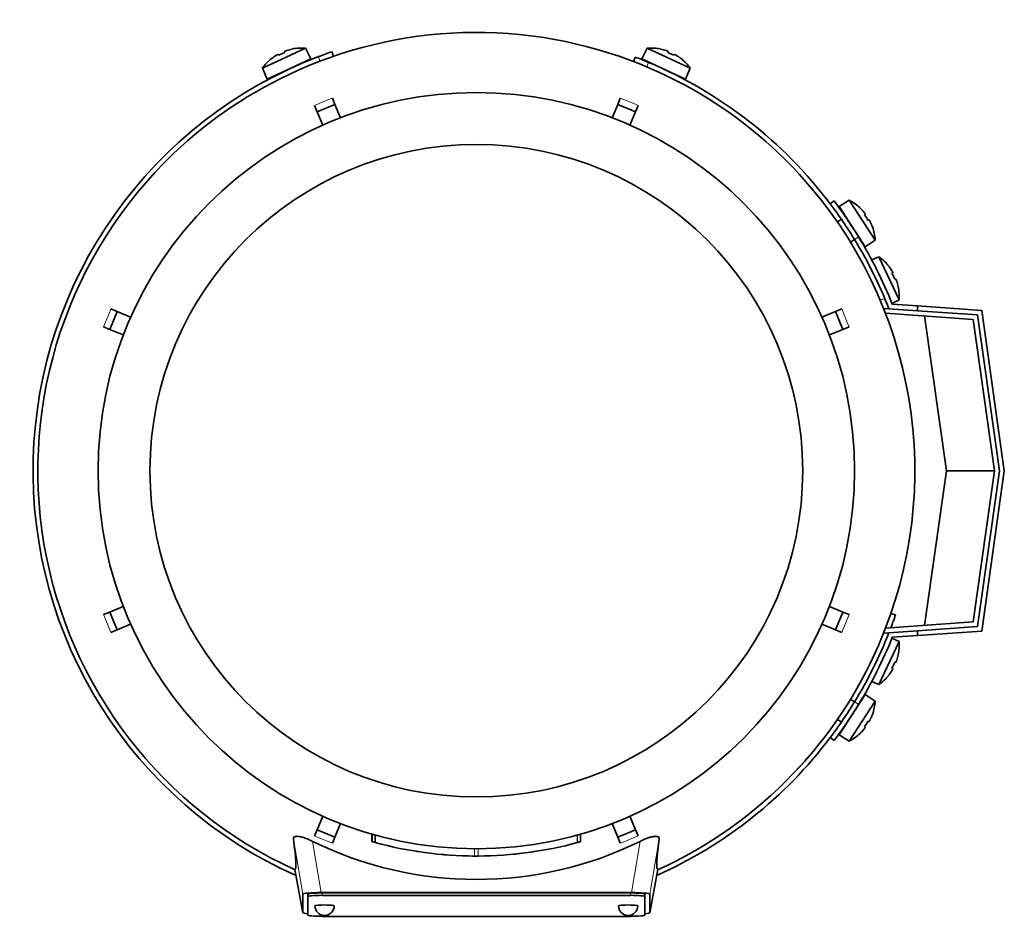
# Model space of a CAD drawing. Header units: millimetres. Extents: x 166 to 762, y -2568 to 1925.
# Tile 1 of 21: x 167 to 372, y -2568 to -2382. Entities that reach past the tile are written whole.
import ezdxf

# ---------------------------------------------------------------- set-up
doc = ezdxf.new("R2010")
doc.units = ezdxf.units.MM
for name, color, linetype in [('LOW_134-12', 7, 'Continuous'), ('M5X8_UNI7687', 7, 'Continuous'), ('VSI134_DIFFUSORE', 7, 'Continuous'), ('VSI134_FILTRO_A', 7, 'Continuous'), ('VSI134_FILTRO_B', 7, 'Continuous'), ('VSI134_TERMINALE', 7, 'Continuous'), ('VSI134_TESTATA', 7, 'Continuous')]:
    doc.layers.add(name, color=color, linetype=linetype)

# ---------------------------------------------------------------- blocks, each defined once
blk = doc.blocks.new('SE2')
at = {"layer": 'LOW_134-12', "color": 7, "linetype": 'Continuous', "lineweight": 35}
for p, q in [((346.64, -2441.57), (347.64, -2441.64)), ((365.15, -2443.87), (346.93, -2442.59)), ((369.56, -2475.28), (365.15, -2443.87)), ((365.15, -2506.69), (369.56, -2475.28)), ((346.93, -2507.96), (365.15, -2506.69)), ((347.64, -2508.92), (346.64, -2508.98))]:
    blk.add_line(p, q, dxfattribs=at)
at = {"layer": 'M5X8_UNI7687', "color": 7, "linetype": 'Continuous', "lineweight": 35}
for p, q in [((217.6, -2391.72), (226.54, -2387.55)), ((222.2, -2388.24), (222.27, -2388.43)), ((223.76, -2387.74), (223.77, -2387.71)), ((227.66, -2389.78), (226.54, -2387.55)), ((297.47, -2387.55), (296.35, -2389.78)), ((297.47, -2387.55), (306.41, -2391.72)), ((300.24, -2387.71), (300.25, -2387.74)), ((301.81, -2388.24), (301.74, -2388.43)), ((227.66, -2389.78), (218.59, -2394.01)), ((219.53, -2389.71), (219.51, -2389.7)), ((220.92, -2388.84), (221.02, -2389.02)), ((305.42, -2394.01), (296.35, -2389.78)), ((303.09, -2388.84), (302.99, -2389.02)), ((304.48, -2389.71), (304.5, -2389.7)), ((217.6, -2391.72), (218.59, -2394.01)), ((305.42, -2394.01), (306.41, -2391.72)), ((339.41, -2419.13), (337.28, -2420.43)), ((344.78, -2427.4), (339.41, -2419.13)), ((337.28, -2420.43), (342.73, -2428.82)), ((341.66, -2420.76), (341.67, -2420.74)), ((337.77, -2423.09), (336.93, -2423.64)), ((342.72, -2422.02), (342.56, -2422.14)), ((343.49, -2423.21), (343.31, -2423.3)), ((344.21, -2424.68), (344.23, -2424.68)), ((339.66, -2427.83), (340.5, -2427.29)), ((342.73, -2428.82), (344.78, -2427.4)), ((345.57, -2430.87), (344.07, -2431.52)), ((345.57, -2430.87), (349.74, -2439.81)), ((347.58, -2432.78), (347.57, -2432.8)), ((348.44, -2434.19), (348.26, -2434.29)), ((349.04, -2435.48), (348.85, -2435.55)), ((349.54, -2437.03), (349.57, -2437.04)), ((348.27, -2440.54), (349.74, -2439.81)), ((349.74, -2510.75), (345.57, -2519.68)), ((349.74, -2510.75), (348.27, -2510.02)), ((349.04, -2515.08), (348.85, -2515.01)), ((349.57, -2513.52), (349.54, -2513.52)), ((348.44, -2516.37), (348.26, -2516.27)), ((344.07, -2519.03), (345.57, -2519.68)), ((347.57, -2517.75), (347.58, -2517.78)), ((342.73, -2521.74), (337.28, -2530.12)), ((339.41, -2531.43), (344.78, -2523.16)), ((340.5, -2523.27), (339.59, -2522.68)), ((344.78, -2523.16), (342.73, -2521.74)), ((336.89, -2526.89), (337.77, -2527.46)), ((343.49, -2527.35), (343.31, -2527.25)), ((344.21, -2525.88), (344.23, -2525.88)), ((342.72, -2528.54), (342.56, -2528.42)), ((337.28, -2530.12), (339.41, -2531.43)), ((341.66, -2529.79), (341.67, -2529.82))]:
    blk.add_line(p, q, dxfattribs=at)
for centre, radius, start, end in [((225.74, -2397.52), 10, 85.4586, 101.4084), ((298.27, -2397.52), 10, 78.5916, 94.5414), ((225.74, -2397.52), 10, 128.5916, 144.5414), ((226.05, -2391.08), 0.5, 115, 138.8118), ((297.96, -2391.08), 0.5, 41.1882, 65), ((298.27, -2397.52), 10, 35.4586, 51.4084), ((220.62, -2393.62), 0.5, 91.1882, 115), ((303.39, -2393.62), 0.5, 65, 88.8118), ((334.8, -2428), 10, 46.5916, 62.5414), ((337.95, -2422.38), 0.5, 9.1315, 33), ((334.8, -2428), 10, 3.4586, 19.4084), ((341.22, -2427.41), 0.5, 33, 56.6899), ((339.77, -2439.02), 10, 38.5916, 54.5414), ((339.77, -2439.02), 10, 355.4586, 11.4084), ((339.77, -2511.54), 10, 348.5916, 4.5414), ((339.77, -2511.54), 10, 305.4586, 321.4084), ((341.22, -2523.14), 0.5, 303.3101, 327), ((334.8, -2522.55), 10, 340.5916, 356.5414), ((337.95, -2528.17), 0.5, 327, 349.9062), ((334.8, -2522.55), 10, 297.4586, 313.4084)]:
    blk.add_arc(centre, radius, start, end, dxfattribs=at)
for centre, major_axis, ratio, start_param, end_param in [((224.81, -2395.52), (8.39, 3.91), 0.811251, 1.49595, 1.645642), ((225.74, -2397.5), (9.06, 4.23), 0.996195, 1.335108, 1.449667), ((298.27, -2397.5), (-9.06, 4.23), 0.996195, 4.833518, 4.948078), ((299.2, -2395.52), (8.39, -3.91), 0.811251, 1.49595, 1.645642), ((225.74, -2397.5), (-9.06, -4.23), 0.996195, 4.833518, 4.948078), ((298.27, -2397.5), (9.06, -4.23), 0.996195, 1.335108, 1.449667), ((334.81, -2428), (-5.45, 8.39), 0.996195, 4.833518, 4.948078), ((336.65, -2426.8), (5.04, -7.77), 0.811251, 1.49595, 1.645642), ((334.81, -2428), (5.45, -8.39), 0.996195, 1.335108, 1.449667), ((339.78, -2439.01), (-4.23, 9.06), 0.996195, 4.833518, 4.948078), ((341.77, -2438.08), (3.91, -8.39), 0.811251, 1.49595, 1.645642), ((339.78, -2439.01), (4.23, -9.06), 0.996195, 1.335108, 1.449667), ((341.77, -2512.47), (-3.91, -8.39), 0.811251, 1.49595, 1.645642), ((339.78, -2511.54), (4.23, 9.06), 0.996195, 4.833518, 4.948078), ((339.78, -2511.54), (-4.23, -9.06), 0.996195, 1.335108, 1.449667), ((336.65, -2523.76), (-5.04, -7.77), 0.811251, 1.49595, 1.645642), ((334.81, -2522.56), (5.45, 8.39), 0.996195, 4.833518, 4.948078), ((334.81, -2522.56), (-5.45, -8.39), 0.996195, 1.335108, 1.449667)]:
    blk.add_ellipse(centre, major_axis=major_axis, ratio=ratio, start_param=start_param, end_param=end_param, dxfattribs=at)
for points in [[(222.66, -2388.03), (222.64, -2388.04), (222.61, -2388.05), (222.56, -2388.06), (222.52, -2388.08), (222.48, -2388.1), (222.44, -2388.11), (222.4, -2388.13), (222.36, -2388.14), (222.33, -2388.16), (222.3, -2388.17), (222.27, -2388.19), (222.25, -2388.2), (222.23, -2388.21), (222.22, -2388.22), (222.21, -2388.23), (222.2, -2388.24), (222.2, -2388.24), (222.2, -2388.24)], [(301.81, -2388.24), (301.81, -2388.24), (301.81, -2388.24), (301.8, -2388.23), (301.79, -2388.22), (301.78, -2388.21), (301.76, -2388.2), (301.74, -2388.19), (301.71, -2388.17), (301.68, -2388.16), (301.65, -2388.14), (301.61, -2388.13), (301.57, -2388.11), (301.53, -2388.1), (301.49, -2388.08), (301.45, -2388.06), (301.41, -2388.05), (301.37, -2388.04), (301.36, -2388.03)], [(220.92, -2388.84), (220.92, -2388.84), (220.91, -2388.84), (220.9, -2388.84), (220.89, -2388.84), (220.87, -2388.84), (220.85, -2388.85), (220.83, -2388.86), (220.8, -2388.87), (220.77, -2388.88), (220.74, -2388.9), (220.7, -2388.92), (220.67, -2388.94), (220.63, -2388.96), (220.59, -2388.98), (220.55, -2389), (220.51, -2389.03), (220.48, -2389.04), (220.47, -2389.05)], [(303.55, -2389.05), (303.53, -2389.04), (303.5, -2389.03), (303.46, -2389), (303.42, -2388.98), (303.38, -2388.96), (303.34, -2388.94), (303.31, -2388.92), (303.27, -2388.9), (303.24, -2388.88), (303.21, -2388.87), (303.18, -2388.86), (303.16, -2388.85), (303.14, -2388.84), (303.12, -2388.84), (303.11, -2388.84), (303.1, -2388.84), (303.1, -2388.84), (303.09, -2388.84)], [(342.72, -2422.02), (342.72, -2422.01), (342.72, -2422.01), (342.72, -2422), (342.72, -2421.99), (342.71, -2421.97), (342.7, -2421.95), (342.69, -2421.93), (342.68, -2421.91), (342.66, -2421.88), (342.64, -2421.85), (342.62, -2421.81), (342.59, -2421.78), (342.57, -2421.75), (342.54, -2421.71), (342.51, -2421.67), (342.48, -2421.64), (342.46, -2421.61), (342.45, -2421.6)], [(343.76, -2423.62), (343.76, -2423.61), (343.74, -2423.58), (343.72, -2423.53), (343.7, -2423.49), (343.68, -2423.46), (343.66, -2423.42), (343.63, -2423.38), (343.61, -2423.35), (343.59, -2423.32), (343.58, -2423.29), (343.56, -2423.26), (343.54, -2423.24), (343.53, -2423.23), (343.52, -2423.22), (343.51, -2423.21), (343.5, -2423.2), (343.49, -2423.21), (343.49, -2423.21)], [(348.44, -2434.19), (348.44, -2434.19), (348.44, -2434.18), (348.45, -2434.18), (348.44, -2434.16), (348.44, -2434.15), (348.43, -2434.13), (348.43, -2434.1), (348.41, -2434.08), (348.4, -2434.05), (348.38, -2434.01), (348.37, -2433.98), (348.35, -2433.94), (348.33, -2433.9), (348.3, -2433.86), (348.28, -2433.82), (348.26, -2433.78), (348.24, -2433.75), (348.23, -2433.74)], [(349.25, -2435.93), (349.25, -2435.91), (349.23, -2435.88), (349.22, -2435.83), (349.2, -2435.79), (349.19, -2435.75), (349.17, -2435.71), (349.16, -2435.67), (349.14, -2435.63), (349.13, -2435.6), (349.11, -2435.57), (349.1, -2435.54), (349.08, -2435.52), (349.07, -2435.5), (349.06, -2435.49), (349.05, -2435.48), (349.05, -2435.48), (349.04, -2435.48), (349.04, -2435.48)], [(349.04, -2515.08), (349.04, -2515.08), (349.05, -2515.08), (349.05, -2515.07), (349.06, -2515.07), (349.07, -2515.05), (349.08, -2515.04), (349.1, -2515.01), (349.11, -2514.99), (349.13, -2514.96), (349.14, -2514.92), (349.16, -2514.89), (349.17, -2514.85), (349.19, -2514.81), (349.2, -2514.77), (349.22, -2514.72), (349.23, -2514.68), (349.25, -2514.64), (349.25, -2514.63)], [(348.23, -2516.82), (348.24, -2516.8), (348.26, -2516.77), (348.28, -2516.73), (348.3, -2516.69), (348.33, -2516.65), (348.35, -2516.62), (348.37, -2516.58), (348.38, -2516.54), (348.4, -2516.51), (348.41, -2516.48), (348.43, -2516.45), (348.43, -2516.43), (348.44, -2516.41), (348.44, -2516.39), (348.45, -2516.38), (348.44, -2516.37), (348.44, -2516.37), (348.44, -2516.37)], [(343.49, -2527.35), (343.49, -2527.35), (343.5, -2527.35), (343.51, -2527.35), (343.52, -2527.34), (343.53, -2527.33), (343.54, -2527.31), (343.56, -2527.29), (343.58, -2527.27), (343.59, -2527.24), (343.61, -2527.21), (343.63, -2527.17), (343.66, -2527.14), (343.68, -2527.1), (343.7, -2527.06), (343.72, -2527.02), (343.74, -2526.98), (343.76, -2526.95), (343.76, -2526.93)], [(342.45, -2528.96), (342.46, -2528.95), (342.48, -2528.92), (342.51, -2528.88), (342.54, -2528.85), (342.57, -2528.81), (342.59, -2528.78), (342.62, -2528.74), (342.64, -2528.71), (342.66, -2528.68), (342.68, -2528.65), (342.69, -2528.62), (342.7, -2528.6), (342.71, -2528.58), (342.72, -2528.57), (342.72, -2528.56), (342.72, -2528.55), (342.72, -2528.54), (342.72, -2528.54)]]:
    blk.add_open_spline(points, degree=3, dxfattribs=at)
at = {"layer": 'VSI134_DIFFUSORE', "color": 7, "linetype": 'Continuous', "lineweight": 35}
for start, end in [(333.515, 336.5043), (316.2931, 320.745)]:
    blk.add_arc((262.01, -2475.28), 91, start, end, dxfattribs=at)
at = {"layer": 'VSI134_FILTRO_A', "color": 7, "linetype": 'Continuous', "lineweight": 35}
for p, q in [((232.38, -2389.24), (232.05, -2388.29)), ((348.99, -2505.23), (348.05, -2504.9))]:
    blk.add_line(p, q, dxfattribs=at)
at = {"layer": 'VSI134_FILTRO_A', "color": 4, "linetype": 'Continuous', "lineweight": 9}
for p, q in [((229.56, -2390.26), (229.23, -2389.31)), ((347.58, -2507.92), (347.02, -2507.73))]:
    blk.add_line(p, q, dxfattribs=at)
at = {"layer": 'VSI134_FILTRO_A', "color": 7, "linetype": 'Continuous', "lineweight": 35}
for start, end in [(109, 110.8687), (110.8687, 246.0068), (339.2424, 341), (293.9932, 322.9759)]:
    blk.add_arc((262.01, -2475.28), 92, start, end, dxfattribs=at)
at = {"layer": 'VSI134_FILTRO_B', "color": 7, "linetype": 'Continuous', "lineweight": 35}
blk.add_line((294.98, -2389.39), (294.62, -2390.32), dxfattribs=at)
at = {"layer": 'VSI134_FILTRO_B', "color": 4, "linetype": 'Continuous', "lineweight": 9}
for p, q in [((297.76, -2390.51), (297.4, -2391.44)), ((345.84, -2439.88), (346.77, -2439.52))]:
    blk.add_line(p, q, dxfattribs=at)
at = {"layer": 'VSI134_FILTRO_B', "color": 7, "linetype": 'Continuous', "lineweight": 35}
for start, end in [(67.1313, 69), (37.0241, 67.1313)]:
    blk.add_arc((262.01, -2475.28), 92, start, end, dxfattribs=at)
at = {"layer": 'VSI134_TERMINALE', "color": 7, "linetype": 'Continuous', "lineweight": 35}
for p, q in [((336.26, -2419.28), (335.46, -2419.88)), ((347.64, -2441.64), (353.56, -2442.06)), ((348.33, -2440.69), (353.56, -2441.05)), ((353.56, -2441.05), (366.9, -2441.99)), ((353.56, -2441.05), (353.56, -2442.06)), ((366.02, -2442.93), (353.56, -2442.06)), ((359.56, -2475.28), (355.05, -2443.16)), ((370.57, -2475.28), (366.02, -2442.93)), ((366.9, -2441.99), (371.58, -2475.28)), ((355.05, -2507.39), (359.56, -2475.28)), ((359.56, -2475.28), (369.56, -2475.28)), ((366.02, -2507.63), (370.57, -2475.28)), ((371.58, -2475.28), (366.9, -2508.57)), ((347.64, -2508.92), (353.56, -2508.5)), ((353.56, -2508.5), (366.02, -2507.63)), ((353.56, -2508.5), (353.56, -2509.5)), ((366.9, -2508.57), (353.56, -2509.5)), ((348.33, -2509.87), (353.56, -2509.5)), ((335.46, -2530.68), (336.26, -2531.28))]:
    blk.add_line(p, q, dxfattribs=at)
at = {"layer": 'VSI134_TERMINALE', "color": 4, "linetype": 'Continuous', "lineweight": 9}
for p, q in [((341.33, -2426.73), (340.52, -2427.33)), ((340.52, -2523.22), (341.33, -2523.83))]:
    blk.add_line(p, q, dxfattribs=at)
at = {"layer": 'VSI134_TERMINALE', "color": 7, "linetype": 'Continuous', "lineweight": 35}
for radius, start, end in [(93, 31.4706, 37.0241), (92, 31.4101, 37.0241), (92, 21.4458, 31.4101), (93, 21.8355, 31.4706), (92, 328.5899, 338.5542), (93, 328.5294, 338.1645), (92, 322.9759, 328.5899), (93, 322.9759, 328.5294)]:
    blk.add_arc((262.01, -2475.28), radius, start, end, dxfattribs=at)
at = {"layer": 'VSI134_TESTATA', "color": 7, "linetype": 'Continuous', "lineweight": 35}
for p, q in [((225.73, -2391.82), (224.91, -2392.18)), ((232.13, -2397.92), (232.66, -2399.22)), ((291.35, -2399.22), (291.88, -2397.92)), ((228.97, -2400.75), (228.43, -2399.45)), ((228.97, -2400.75), (232.66, -2399.22)), ((230.13, -2403.54), (228.97, -2400.75)), ((232.66, -2399.22), (233.82, -2402.01)), ((290.19, -2402.01), (291.35, -2399.22)), ((291.35, -2399.22), (295.04, -2400.75)), ((295.04, -2400.75), (293.88, -2403.54)), ((295.58, -2399.45), (295.04, -2400.75)), ((186.17, -2441.7), (187.47, -2442.24)), ((336.54, -2442.24), (337.84, -2441.7)), ((185.94, -2445.94), (187.47, -2442.24)), ((187.47, -2442.24), (190.27, -2443.4)), ((333.74, -2443.4), (336.54, -2442.24)), ((336.54, -2442.24), (338.07, -2445.94)), ((185.94, -2445.94), (184.64, -2445.4)), ((188.74, -2447.09), (185.94, -2445.94)), ((338.07, -2445.94), (335.27, -2447.09)), ((339.37, -2445.4), (338.07, -2445.94)), ((184.64, -2505.16), (185.94, -2504.62)), ((185.94, -2504.62), (188.74, -2503.46)), ((187.47, -2508.31), (185.94, -2504.62)), ((335.27, -2503.46), (338.07, -2504.62)), ((338.07, -2504.62), (336.54, -2508.31)), ((338.07, -2504.62), (339.37, -2505.16)), ((190.27, -2507.16), (187.47, -2508.31)), ((336.54, -2508.31), (333.74, -2507.16)), ((187.47, -2508.31), (186.17, -2508.85)), ((337.84, -2508.85), (336.54, -2508.31)), ((339.72, -2522.63), (339.6, -2522.65)), ((336.87, -2527.01), (336.84, -2526.86)), ((228.97, -2549.81), (230.13, -2547.01)), ((293.88, -2547.01), (295.04, -2549.81)), ((228.43, -2551.11), (228.97, -2549.81)), ((232.66, -2551.34), (228.97, -2549.81)), ((233.82, -2548.54), (232.66, -2551.34)), ((291.35, -2551.34), (290.19, -2548.54)), ((295.04, -2549.81), (291.35, -2551.34)), ((295.04, -2549.81), (295.58, -2551.11)), ((232.66, -2551.34), (232.13, -2552.64)), ((240.35, -2550.73), (240.35, -2552.29)), ((240.39, -2550.75), (240.39, -2552.31)), ((241.02, -2550.92), (241.02, -2552.48)), ((283.64, -2552.3), (283.64, -2550.74)), ((283.65, -2552.3), (283.65, -2550.74)), ((291.88, -2552.64), (291.35, -2551.34)), ((282.96, -2552.49), (283.01, -2552.47)), ((249.99, -2554.37), (250, -2554.37)), ((256.07, -2555.06), (256.07, -2555.06)), ((268, -2555.05), (268, -2555.05)), ((224.36, -2558.05), (226.01, -2567.04)), ((298, -2567.04), (299.65, -2558.06)), ((226.01, -2567.04), (226.01, -2563.2)), ((227.01, -2563.7), (227.01, -2563.2)), ((227.01, -2563.7), (227.01, -2567.53)), ((229.83, -2562.85), (294.19, -2562.85)), ((294.01, -2562.94), (230.01, -2562.94)), ((294.01, -2563.44), (230.01, -2563.44)), ((297.01, -2563.7), (297.01, -2563.2)), ((297.01, -2567.53), (297.01, -2563.7)), ((298.01, -2563.2), (298.01, -2567.04)), ((230.01, -2567.8), (294.01, -2567.8))]:
    blk.add_line(p, q, dxfattribs=at)
at = {"layer": 'VSI134_TESTATA', "color": 4, "linetype": 'Continuous', "lineweight": 9}
for p, q in [((231.21, -2398.3), (228.43, -2399.45)), ((231.21, -2398.3), (232.13, -2397.92)), ((294.67, -2399.07), (291.88, -2397.92)), ((294.67, -2399.07), (295.58, -2399.45)), ((185.8, -2442.62), (186.17, -2441.7)), ((338.99, -2444.49), (337.84, -2441.7)), ((185.8, -2442.62), (184.64, -2445.4)), ((338.99, -2444.49), (339.37, -2445.4)), ((185.02, -2506.07), (184.64, -2505.16)), ((338.21, -2507.94), (339.37, -2505.16)), ((185.02, -2506.07), (186.17, -2508.85)), ((338.21, -2507.94), (337.84, -2508.85)), ((226.01, -2563.2), (224.04, -2551.76)), ((229.34, -2551.49), (228.43, -2551.11)), ((229.34, -2551.49), (232.13, -2552.64)), ((240.4, -2552.3), (240.4, -2550.75)), ((282.96, -2552.49), (282.96, -2550.93)), ((283.01, -2552.47), (283.01, -2550.92)), ((283.64, -2552.3), (283.64, -2550.74)), ((292.8, -2552.26), (295.58, -2551.11)), ((299.97, -2551.76), (298.01, -2563.2)), ((229.83, -2562.85), (228, -2552.23)), ((261.65, -2555.28), (261.65, -2553.78)), ((262.36, -2555.28), (262.36, -2553.78)), ((292.8, -2552.26), (291.88, -2552.64)), ((296.01, -2552.23), (294.19, -2562.85)), ((224.36, -2558.05), (226.01, -2567.04)), ((298.01, -2567.04), (299.65, -2558.05)), ((230.01, -2563.44), (230.01, -2562.94)), ((294.01, -2563.44), (294.01, -2562.94))]:
    blk.add_line(p, q, dxfattribs=at)
at = {"layer": 'VSI134_TESTATA', "color": 7, "linetype": 'Continuous', "lineweight": 35}
for radius in [78.5, 67.74]:
    blk.add_circle((262.01, -2475.28), radius, dxfattribs=at)
for centre, radius, start, end in [((262.01, -2475.28), 91, 66.5051, 114.0561), ((262.01, -2475.28), 91, 114.0561, 133.594), ((262.01, -2475.28), 91, 47.4949, 66.5051), ((262.01, -2475.28), 91, 42.5051, 47.4949), ((262.01, -2475.28), 91, 133.594, 245.5753), ((262.01, -2475.28), 91, 336.505, 42.5051), ((262.01, -2475.28), 91, 316.4064, 336.505), ((262.01, -2475.28), 91, 294.4247, 316.2931), ((262.01, -2483.11), 77.03, 243.8059, 296.1941), ((262.01, -2475.28), 80, 254.3278, 254.3303), ((260.9, -2479.3), 75.83, 254.3174, 254.8013), ((262, -2475.29), 79.99, 254.7875, 269.7463), ((262.01, -2475.28), 80, 270.2544, 285.1819), ((262.01, -2475.28), 80, 285.1934, 285.3228), ((264.13, -2482.97), 72.02, 285.1964, 285.7129), ((262.01, -2475.28), 80, 261.0009, 261.3628), ((262.01, -2475.28), 80, 264.8308, 265.4118), ((262.02, -2473.46), 81.82, 269.4577, 269.6802), ((262.01, -2475.28), 80, 269.745, 270.2544), ((262.02, -2475.37), 79.91, 275.1156, 278.5117), ((230.51, -2565.62), 2, 180, 270), ((230.51, -2565.62), 2, 270, 0), ((293.51, -2565.62), 2, 180, 270), ((293.51, -2565.62), 2, 270, 0)]:
    blk.add_arc(centre, radius, start, end, dxfattribs=at)
for centre, major_axis, ratio, start_param, end_param in [((230.07, -2563.23), (4.06, -0.02), 0.091176, 1.630723, 3.142092), ((230.01, -2563.2), (3, 0), 0.087156, 1.570796, 3.141593), ((230.01, -2563.7), (3, 0), 0.087156, 1.570796, 3.141593), ((294.01, -2563.2), (3, 0), 0.087156, 0, 1.570796), ((294.01, -2563.7), (3, 0), 0.087156, 0, 1.570796), ((293.94, -2563.23), (-4.06, -0.02), 0.091176, 3.141094, 4.652463), ((230.51, -2565.62), (2, 0), 0.087156, 0, 3.141593), ((293.51, -2565.62), (2, 0), 0.087156, 0, 3.141593), ((230.07, -2567.02), (4.06, 0.02), 0.091176, 3.141095, 3.858067), ((230.01, -2567.53), (-3, 0), 0.087156, 0, 1.570796), ((294.01, -2567.53), (-3, 0), 0.087156, 1.570796, 3.141593), ((293.94, -2567.02), (-4.06, 0.02), 0.091176, 2.425118, 3.142091)]:
    blk.add_ellipse(centre, major_axis=major_axis, ratio=ratio, start_param=start_param, end_param=end_param, dxfattribs=at)
for points, knots in [([(224.04, -2551.76), (224.03, -2551.66), (224.04, -2551.58), (224.1, -2551.42), (224.16, -2551.36), (224.33, -2551.25), (224.45, -2551.22), (224.74, -2551.18), (224.91, -2551.19), (225.21, -2551.22), (225.31, -2551.24), (225.53, -2551.29), (225.65, -2551.31), (225.88, -2551.38), (226.01, -2551.41), (226.25, -2551.49), (226.38, -2551.53), (226.75, -2551.67), (227, -2551.77), (227.51, -2551.99), (227.76, -2552.1), (228, -2552.23)], [0, 0, 0, 0, 0.125, 0.125, 0.25, 0.25, 0.375, 0.375, 0.5, 0.5, 0.5625, 0.5625, 0.625, 0.625, 0.6875, 0.6875, 0.75, 0.75, 0.875, 0.875, 1, 1, 1, 1]), ([(224.36, -2558.05), (224.39, -2558.03), (224.42, -2558.01), (224.47, -2557.93), (224.5, -2557.88), (224.54, -2557.72), (224.55, -2557.61), (224.57, -2557.34), (224.57, -2557.18), (224.56, -2556.56), (224.53, -2555.99), (224.37, -2554.34), (224.24, -2553.27), (224.04, -2551.76)], [0, 0, 0, 0, 0.125, 0.125, 0.25, 0.25, 0.375, 0.375, 0.5, 0.5, 0.75, 0.75, 1, 1, 1, 1]), ([(296.01, -2552.23), (296.25, -2552.11), (296.5, -2551.99), (297, -2551.77), (297.26, -2551.67), (297.76, -2551.49), (298, -2551.41), (298.48, -2551.28), (298.7, -2551.24), (298.99, -2551.2), (299.09, -2551.19), (299.26, -2551.19), (299.34, -2551.19), (299.56, -2551.22), (299.68, -2551.25), (299.85, -2551.36), (299.91, -2551.42), (299.97, -2551.58), (299.98, -2551.66), (299.97, -2551.76)], [0, 0, 0, 0, 0.125, 0.125, 0.25, 0.25, 0.375, 0.375, 0.5, 0.5, 0.5625, 0.5625, 0.625, 0.625, 0.75, 0.75, 0.875, 0.875, 1, 1, 1, 1]), ([(299.97, -2551.76), (299.77, -2553.26), (299.64, -2554.34), (299.52, -2555.58), (299.49, -2555.93), (299.45, -2556.53), (299.44, -2556.77), (299.44, -2557.18), (299.44, -2557.34), (299.46, -2557.61), (299.48, -2557.72), (299.51, -2557.88), (299.54, -2557.93), (299.59, -2558.01), (299.62, -2558.03), (299.65, -2558.05)], [0, 0, 0, 0, 0.25, 0.25, 0.375, 0.375, 0.5, 0.5, 0.625, 0.625, 0.75, 0.75, 0.875, 0.875, 1, 1, 1, 1])]:
    blk.add_open_spline(points, degree=3, knots=knots, dxfattribs=at)
blk.add_open_spline([(255.79, -2555.04), (255.67, -2555.03), (255.61, -2555.02), (255.61, -2555.02)], degree=3, dxfattribs=at)

msp = doc.modelspace()

# ---------------------------------------------------------------- block references
msp.add_blockref('SE2', (0, 0))

doc.saveas('drawing.dxf')
